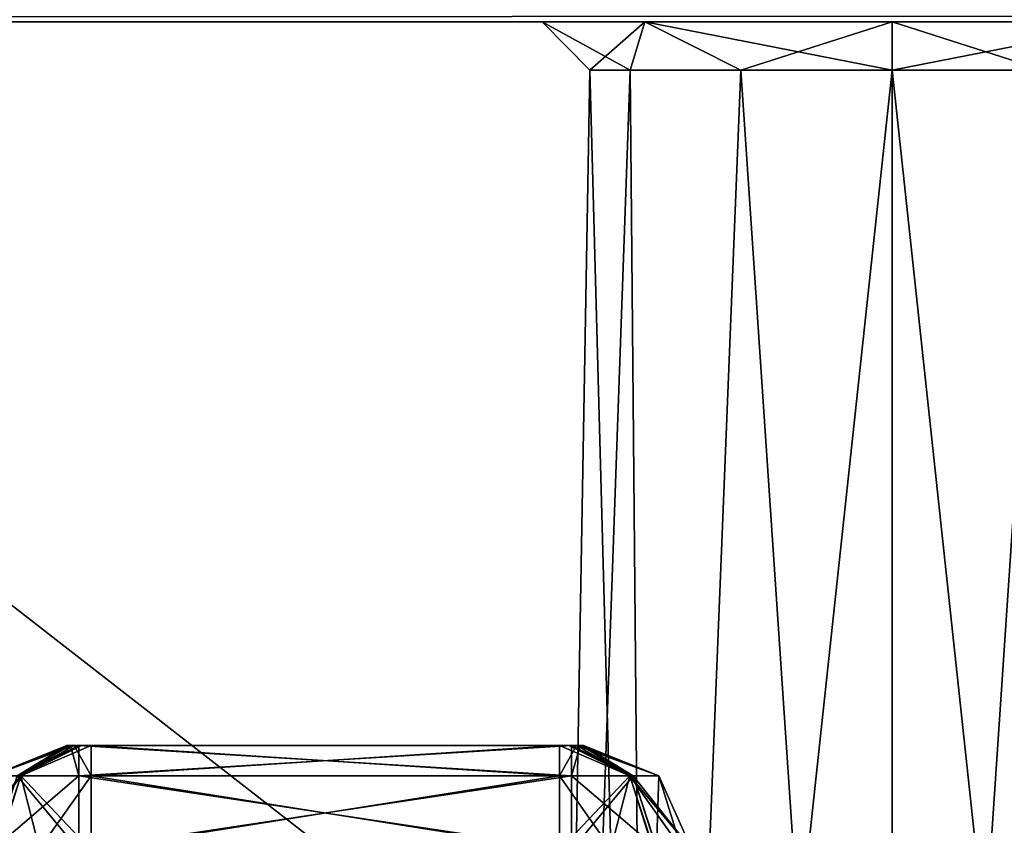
# Model space of a CAD drawing. Header units: millimetres. Extents: x -55 to 55, y -4 to 85.
# Tile 206 of 256: x -20.02 to -15.93, y 57.17 to 60.51. Entities that reach past the tile are written whole.
import ezdxf

# ---------------------------------------------------------------- set-up
doc = ezdxf.new("R2010")
doc.units = ezdxf.units.MM
doc.header["$LTSCALE"] = 74.742497
for name, color, linetype in [('8028', 7, 'CONTINUOUS'), ('8030', 7, 'CONTINUOUS'), ('8035', 7, 'CONTINUOUS'), ('8583', 7, 'CONTINUOUS'), ('8584', 7, 'CONTINUOUS'), ('8587', 7, 'CONTINUOUS'), ('8588', 7, 'CONTINUOUS'), ('8592', 7, 'CONTINUOUS'), ('8593', 7, 'CONTINUOUS'), ('8594', 7, 'CONTINUOUS'), ('8595', 7, 'CONTINUOUS'), ('8633', 7, 'CONTINUOUS'), ('8649', 7, 'CONTINUOUS'), ('8656', 7, 'CONTINUOUS'), ('9105', 7, 'CONTINUOUS'), ('9106', 7, 'CONTINUOUS'), ('9107', 7, 'CONTINUOUS'), ('9108', 7, 'CONTINUOUS'), ('9109', 7, 'CONTINUOUS'), ('9110', 7, 'CONTINUOUS'), ('9119', 7, 'CONTINUOUS'), ('9120', 7, 'CONTINUOUS'), ('9121', 7, 'CONTINUOUS'), ('9122', 7, 'CONTINUOUS'), ('9123', 7, 'CONTINUOUS'), ('9124', 7, 'CONTINUOUS'), ('9125', 7, 'CONTINUOUS'), ('9126', 7, 'CONTINUOUS'), ('9127', 7, 'CONTINUOUS'), ('9128', 7, 'CONTINUOUS'), ('9226', 7, 'CONTINUOUS'), ('9227', 7, 'CONTINUOUS'), ('9228', 7, 'CONTINUOUS'), ('9229', 7, 'CONTINUOUS'), ('9273', 7, 'CONTINUOUS'), ('9274', 7, 'CONTINUOUS'), ('9275', 7, 'CONTINUOUS'), ('9276', 7, 'CONTINUOUS')]:
    doc.layers.add(name, color=color, linetype=linetype)

msp = doc.modelspace()

# ---------------------------------------------------------------- linework, layer by layer
at = {"layer": '8028', "color": 253, "linetype": 'Continuous', "true_color": 0xaab4c3}
for points in [[(54.5, 0.15, 54.65), (54.5, 84.85, 54.65), (-54.5, 84.85, 54.65), (54.5, 0.15, 54.65)], [(-54.5, 0.15, 54.65), (-1.1667, 8.8333, 54.65), (-54.5, 84.85, 54.65), (-54.5, 0.15, 54.65)], [(-1.1667, 8.8333, 54.65), (-1.65, 10, 54.65), (-54.5, 84.85, 54.65), (-1.1667, 8.8333, 54.65)], [(-1.65, 10, 54.65), (-1.1667, 11.1667, 54.65), (-54.5, 84.85, 54.65), (-1.65, 10, 54.65)], [(-1.1667, 11.1667, 54.65), (0, 11.65, 54.65), (-54.5, 84.85, 54.65), (-1.1667, 11.1667, 54.65)], [(1.1667, 11.1667, 54.65), (54.5, 0.15, 54.65), (-54.5, 84.85, 54.65), (1.1667, 11.1667, 54.65)], [(0, 11.65, 54.65), (1.1667, 11.1667, 54.65), (-54.5, 84.85, 54.65), (0, 11.65, 54.65)]]:
    msp.add_3dface(points, dxfattribs=at)
at = {"layer": '8030', "color": 253, "linetype": 'Continuous', "true_color": 0xaab4c3}
for points in [[(-54.5, 84.85, -54.65), (54.5, 84.85, -54.65), (-54.5, 0.15, -54.65), (-54.5, 84.85, -54.65)], [(54.5, 84.85, -54.65), (-1.1667, 11.1667, -54.65), (-54.5, 0.15, -54.65), (54.5, 84.85, -54.65)]]:
    msp.add_3dface(points, dxfattribs=at)
at = {"layer": '8035', "color": 253, "linetype": 'Continuous', "true_color": 0xaab4c3}
for points in [[(43.636, 60.5, 46.9806), (-48.8723, 60.5, 48.8723), (46.064, 60.5, 46.9806), (43.636, 60.5, 46.9806)], [(-43.636, 60.5, 46.9806), (-48.8723, 60.5, 48.8723), (43.636, 60.5, 46.9806), (-43.636, 60.5, 46.9806)], [(-17.85, 60.5, -16.4), (-48.8723, 60.5, -12.7435), (-17.4253, 60.5, -15.3747), (-17.85, 60.5, -16.4)], [(-48.8723, 60.5, -12.7435), (16.4, 60.5, -14.95), (-16.4, 60.5, -14.95), (-48.8723, 60.5, -12.7435)], [(-48.8723, 60.5, -12.7435), (-42.2037, 60.5, -12.7435), (16.4, 60.5, -14.95), (-48.8723, 60.5, -12.7435)], [(11.1452, 60.5, -29.6453), (-48.8723, 60.5, -12.7435), (12.5, 60.5, -29.0841), (11.1452, 60.5, -29.6453)], [(-48.8723, 60.5, -12.7435), (10.5841, 60.5, -31), (11.1452, 60.5, -32.3547), (-48.8723, 60.5, -12.7435)], [(-48.8723, 60.5, 48.8723), (48.8723, 60.5, 48.8723), (46.064, 60.5, 46.9806), (-48.8723, 60.5, 48.8723)], [(-48.8723, 60.5, -12.7435), (12.5, 60.5, -32.9159), (-43.6362, 60.5, -42.6365), (-48.8723, 60.5, -12.7435)], [(12.5, 60.5, -32.9159), (-48.8723, 60.5, -12.7435), (11.1452, 60.5, -32.3547), (12.5, 60.5, -32.9159)], [(48.8723, 60.5, -48.8723), (-48.8723, 60.5, -48.8723), (-46.064, 60.5, -46.9806), (48.8723, 60.5, -48.8723)], [(-16.4, 60.5, -17.85), (-48.8723, 60.5, -12.7435), (-17.4253, 60.5, -17.4253), (-16.4, 60.5, -17.85)], [(10.5841, 60.5, -31), (-48.8723, 60.5, -12.7435), (11.1452, 60.5, -29.6453), (10.5841, 60.5, -31)], [(-17.4253, 60.5, -15.3747), (-48.8723, 60.5, -12.7435), (-16.4, 60.5, -14.95), (-17.4253, 60.5, -15.3747)], [(-48.8723, 60.5, -12.7435), (-17.85, 60.5, -16.4), (-17.4253, 60.5, -17.4253), (-48.8723, 60.5, -12.7435)], [(12.5, 60.5, -22.9159), (-48.8723, 60.5, -12.7435), (11.1452, 60.5, -22.3547), (12.5, 60.5, -22.9159)], [(36.2952, 60.5, -27.3547), (-48.8723, 60.5, -12.7435), (12.5, 60.5, -22.9159), (36.2952, 60.5, -27.3547)], [(-48.8723, 60.5, -12.7435), (37.65, 60.5, -27.9159), (12.5, 60.5, -29.0841), (-48.8723, 60.5, -12.7435)], [(37.65, 60.5, -27.9159), (-48.8723, 60.5, -12.7435), (36.2952, 60.5, -27.3547), (37.65, 60.5, -27.9159)], [(-48.8723, 60.5, -12.7435), (-16.4, 60.5, -17.85), (11.1452, 60.5, -22.3547), (-48.8723, 60.5, -12.7435)], [(-17.4253, 60.5, 15.3747), (-42.2037, 60.5, 12.7435), (-46.7712, 60.5, 42.9298), (-17.4253, 60.5, 15.3747)], [(-16.4, 60.5, 17.85), (-17.4253, 60.5, 17.4253), (-46.7712, 60.5, 42.9298), (-16.4, 60.5, 17.85)], [(-17.85, 60.5, 16.4), (-17.4253, 60.5, 15.3747), (-46.7712, 60.5, 42.9298), (-17.85, 60.5, 16.4)], [(-17.4253, 60.5, 17.4253), (-17.85, 60.5, 16.4), (-46.7712, 60.5, 42.9298), (-17.4253, 60.5, 17.4253)], [(-34.0548, 60.5, 35.1453), (-16.4, 60.5, 17.85), (-46.7712, 60.5, 42.9298), (-34.0548, 60.5, 35.1453)], [(-43.636, 60.5, -46.9806), (48.8723, 60.5, -48.8723), (-46.064, 60.5, -46.9806), (-43.636, 60.5, -46.9806)], [(48.8723, 60.5, 12.7435), (-43.6362, 60.5, 42.6365), (43.6362, 60.5, 42.6365), (48.8723, 60.5, 12.7435)], [(48.8723, 60.5, 12.7435), (-32.7, 60.5, 38.4159), (-43.6362, 60.5, 42.6365), (48.8723, 60.5, 12.7435)], [(42.9298, 60.5, -42.9288), (-43.6362, 60.5, -42.6365), (43.6362, 60.5, -42.6365), (42.9298, 60.5, -42.9288)], [(-42.9288, 60.5, -42.9298), (-43.6362, 60.5, -42.6365), (42.9298, 60.5, -42.9288), (-42.9288, 60.5, -42.9298)], [(-43.6362, 60.5, 42.6365), (-42.9298, 60.5, 42.9288), (43.6362, 60.5, 42.6365), (-43.6362, 60.5, 42.6365)], [(-43.6362, 60.5, -42.6365), (12.5, 60.5, -32.9159), (43.6362, 60.5, -42.6365), (-43.6362, 60.5, -42.6365)], [(48.8723, 60.5, -48.8723), (-43.636, 60.5, -46.9806), (43.636, 60.5, -46.9806), (48.8723, 60.5, -48.8723)], [(-43.636, 60.5, -46.9806), (-42.9298, 60.5, -46.6884), (43.636, 60.5, -46.9806), (-43.636, 60.5, -46.9806)], [(-42.9288, 60.5, 46.6874), (-43.636, 60.5, 46.9806), (42.9298, 60.5, 46.6884), (-42.9288, 60.5, 46.6874)], [(42.9298, 60.5, 46.6884), (-43.636, 60.5, 46.9806), (43.636, 60.5, 46.9806), (42.9298, 60.5, 46.6884)], [(43.636, 60.5, -46.9806), (-42.9298, 60.5, -46.6884), (42.9288, 60.5, -46.6874), (43.636, 60.5, -46.9806)], [(-42.9298, 60.5, -46.6884), (-42.6365, 60.5, -45.9809), (42.9288, 60.5, -46.6874), (-42.9298, 60.5, -46.6884)], [(-42.9298, 60.5, 42.9288), (-42.6365, 60.5, 43.6362), (42.9288, 60.5, 42.9298), (-42.9298, 60.5, 42.9288)], [(43.6362, 60.5, 42.6365), (-42.9298, 60.5, 42.9288), (42.9288, 60.5, 42.9298), (43.6362, 60.5, 42.6365)], [(42.6365, 60.5, -43.6362), (-42.9288, 60.5, -42.9298), (42.9298, 60.5, -42.9288), (42.6365, 60.5, -43.6362)], [(-42.6365, 60.5, -43.6362), (-42.9288, 60.5, -42.9298), (42.6365, 60.5, -43.6362), (-42.6365, 60.5, -43.6362)], [(-42.6365, 60.5, 45.9809), (-42.9288, 60.5, 46.6874), (42.6365, 60.5, 45.9809), (-42.6365, 60.5, 45.9809)], [(42.6365, 60.5, 45.9809), (-42.9288, 60.5, 46.6874), (42.9298, 60.5, 46.6884), (42.6365, 60.5, 45.9809)], [(-42.6365, 60.5, -45.9809), (42.6365, 60.5, -45.9809), (42.9288, 60.5, -46.6874), (-42.6365, 60.5, -45.9809)], [(-42.6365, 60.5, -45.9809), (-42.6365, 60.5, -43.6362), (42.6365, 60.5, -45.9809), (-42.6365, 60.5, -45.9809)], [(42.6365, 60.5, -45.9809), (-42.6365, 60.5, -43.6362), (42.6365, 60.5, -43.6362), (42.6365, 60.5, -45.9809)], [(-42.6365, 60.5, 43.6362), (-42.6365, 60.5, 45.9809), (42.6365, 60.5, 43.6362), (-42.6365, 60.5, 43.6362)], [(42.6365, 60.5, 43.6362), (-42.6365, 60.5, 45.9809), (42.6365, 60.5, 45.9809), (42.6365, 60.5, 43.6362)], [(-42.6365, 60.5, 43.6362), (42.6365, 60.5, 43.6362), (42.9288, 60.5, 42.9298), (-42.6365, 60.5, 43.6362)], [(-16.4, 60.5, 14.95), (-42.2037, 60.5, 12.7435), (-17.4253, 60.5, 15.3747), (-16.4, 60.5, 14.95)], [(42.2037, 60.5, 12.7435), (-42.2037, 60.5, 12.7435), (-16.4, 60.5, 14.95), (42.2037, 60.5, 12.7435)], [(-42.2037, 60.5, 12.7435), (41.8501, 60.5, 12.5971), (-41.8502, 60.5, 12.5972), (-42.2037, 60.5, 12.7435)], [(42.2037, 60.5, 12.7435), (41.8501, 60.5, 12.5971), (-42.2037, 60.5, 12.7435), (42.2037, 60.5, 12.7435)], [(-41.8502, 60.5, -12.5972), (42.2037, 60.5, -12.7435), (-42.2037, 60.5, -12.7435), (-41.8502, 60.5, -12.5972)], [(-42.2037, 60.5, -12.7435), (42.2037, 60.5, -12.7435), (16.4, 60.5, -14.95), (-42.2037, 60.5, -12.7435)], [(-41.8502, 60.5, 12.5972), (41.7038, 60.5, 12.2438), (-41.7038, 60.5, 12.2438), (-41.8502, 60.5, 12.5972)], [(41.8501, 60.5, 12.5971), (41.7038, 60.5, 12.2438), (-41.8502, 60.5, 12.5972), (41.8501, 60.5, 12.5971)], [(41.8502, 60.5, -12.5972), (42.2037, 60.5, -12.7435), (-41.8502, 60.5, -12.5972), (41.8502, 60.5, -12.5972)], [(-41.7038, 60.5, -12.2438), (41.8502, 60.5, -12.5972), (-41.8502, 60.5, -12.5972), (-41.7038, 60.5, -12.2438)], [(31.1452, 60.5, 3.9953), (-41.7038, 60.5, 12.2438), (30.5841, 60.5, 5.35), (31.1452, 60.5, 3.9953)], [(32.5, 60.5, 3.4341), (-41.7038, 60.5, 12.2438), (31.1452, 60.5, 3.9953), (32.5, 60.5, 3.4341)], [(31.1452, 60.5, 6.7047), (-41.7038, 60.5, 12.2438), (32.5, 60.5, 7.2659), (31.1452, 60.5, 6.7047)], [(30.5841, 60.5, 5.35), (-41.7038, 60.5, 12.2438), (31.1452, 60.5, 6.7047), (30.5841, 60.5, 5.35)], [(-41.7038, 60.5, 12.2438), (41.7038, 60.5, 12.2438), (32.5, 60.5, 7.2659), (-41.7038, 60.5, 12.2438)], [(41.7038, 60.5, -12.2438), (-41.7038, 60.5, 12.2438), (32.5, 60.5, 3.4341), (41.7038, 60.5, -12.2438)], [(-41.7038, 60.5, 12.2438), (41.7038, 60.5, -12.2438), (-41.7038, 60.5, -12.2438), (-41.7038, 60.5, 12.2438)], [(41.7038, 60.5, -12.2438), (41.8502, 60.5, -12.5972), (-41.7038, 60.5, -12.2438), (41.7038, 60.5, -12.2438)], [(-32.7, 60.5, 34.5841), (-16.4, 60.5, 17.85), (-34.0548, 60.5, 35.1453), (-32.7, 60.5, 34.5841)], [(-31.3452, 60.5, 35.1453), (48.8723, 60.5, 12.7435), (-32.7, 60.5, 34.5841), (-31.3452, 60.5, 35.1453)], [(16.4, 60.5, 17.85), (-16.4, 60.5, 17.85), (-32.7, 60.5, 34.5841), (16.4, 60.5, 17.85)], [(48.8723, 60.5, 12.7435), (16.4, 60.5, 17.85), (-32.7, 60.5, 34.5841), (48.8723, 60.5, 12.7435)], [(-32.7, 60.5, 38.4159), (48.8723, 60.5, 12.7435), (-31.3452, 60.5, 37.8547), (-32.7, 60.5, 38.4159)], [(-30.7841, 60.5, 36.5), (48.8723, 60.5, 12.7435), (-31.3452, 60.5, 35.1453), (-30.7841, 60.5, 36.5)], [(-31.3452, 60.5, 37.8547), (48.8723, 60.5, 12.7435), (-30.7841, 60.5, 36.5), (-31.3452, 60.5, 37.8547)], [(-16.4, 60.5, -17.85), (16.4, 60.5, -17.85), (12.5, 60.5, -19.0841), (-16.4, 60.5, -17.85)], [(-16.4, 60.5, -14.95), (15.3747, 60.5, -15.3747), (-15.3747, 60.5, -15.3747), (-16.4, 60.5, -14.95)], [(16.4, 60.5, 17.85), (15.3747, 60.5, 17.4253), (-16.4, 60.5, 17.85), (16.4, 60.5, 17.85)], [(-15.3747, 60.5, -17.4253), (16.4, 60.5, -17.85), (-16.4, 60.5, -17.85), (-15.3747, 60.5, -17.4253)], [(11.1452, 60.5, -19.6453), (-16.4, 60.5, -17.85), (12.5, 60.5, -19.0841), (11.1452, 60.5, -19.6453)], [(-16.4, 60.5, 17.85), (15.3747, 60.5, 17.4253), (-15.3747, 60.5, 17.4253), (-16.4, 60.5, 17.85)], [(-15.3747, 60.5, 15.3747), (16.4, 60.5, 14.95), (-16.4, 60.5, 14.95), (-15.3747, 60.5, 15.3747)], [(-16.4, 60.5, -17.85), (10.5841, 60.5, -21), (11.1452, 60.5, -22.3547), (-16.4, 60.5, -17.85)], [(10.5841, 60.5, -21), (-16.4, 60.5, -17.85), (11.1452, 60.5, -19.6453), (10.5841, 60.5, -21)], [(16.4, 60.5, -14.95), (15.3747, 60.5, -15.3747), (-16.4, 60.5, -14.95), (16.4, 60.5, -14.95)], [(48.8723, 60.5, 12.7435), (42.2037, 60.5, 12.7435), (-16.4, 60.5, 14.95), (48.8723, 60.5, 12.7435)], [(16.4, 60.5, 14.95), (48.8723, 60.5, 12.7435), (-16.4, 60.5, 14.95), (16.4, 60.5, 14.95)]]:
    msp.add_3dface(points, dxfattribs=at)
at = {"layer": '8583', "color": 253, "linetype": 'Continuous', "true_color": 0xaab4c3}
for points in [[(-17.816, 50.9913, 16.4), (-17.6535, 60.3, 16.4), (-17.4856, 60.3, 17.0267), (-17.816, 50.9913, 16.4)], [(-17.4012, 50.9913, 17.4012), (-17.816, 50.9913, 16.4), (-17.4856, 60.3, 17.0267), (-17.4012, 50.9913, 17.4012)], [(-17.0267, 60.3, 17.4856), (-17.4012, 50.9913, 17.4012), (-17.4856, 60.3, 17.0267), (-17.0267, 60.3, 17.4856)], [(-16.4, 50.9913, 17.816), (-17.4012, 50.9913, 17.4012), (-16.4, 60.3, 17.6535), (-16.4, 50.9913, 17.816)], [(-16.4, 60.3, 17.6535), (-17.4012, 50.9913, 17.4012), (-17.0267, 60.3, 17.4856), (-16.4, 60.3, 17.6535)], [(-15.7733, 60.3, 17.4856), (-16.4, 50.9913, 17.816), (-16.4, 60.3, 17.6535), (-15.7733, 60.3, 17.4856)], [(-15.3988, 50.9913, 17.4012), (-16.4, 50.9913, 17.816), (-15.7733, 60.3, 17.4856), (-15.3988, 50.9913, 17.4012)]]:
    msp.add_3dface(points, dxfattribs=at)
at = {"layer": '8584', "color": 253, "linetype": 'Continuous', "true_color": 0xaab4c3}
for points in [[(-17.4012, 50.9913, -15.3988), (-17.816, 50.9913, -16.4), (-17.4856, 60.3, -15.7733), (-17.4012, 50.9913, -15.3988)], [(-17.816, 50.9913, -16.4), (-17.6535, 60.3, -16.4), (-17.4856, 60.3, -15.7733), (-17.816, 50.9913, -16.4)], [(-17.0267, 60.3, -15.3144), (-17.4012, 50.9913, -15.3988), (-17.4856, 60.3, -15.7733), (-17.0267, 60.3, -15.3144)], [(-16.4, 60.3, -15.1465), (-17.4012, 50.9913, -15.3988), (-17.0267, 60.3, -15.3144), (-16.4, 60.3, -15.1465)], [(-16.4, 50.9913, -14.984), (-17.4012, 50.9913, -15.3988), (-16.4, 60.3, -15.1465), (-16.4, 50.9913, -14.984)], [(-15.7733, 60.3, -15.3144), (-16.4, 50.9913, -14.984), (-16.4, 60.3, -15.1465), (-15.7733, 60.3, -15.3144)], [(-15.3988, 50.9913, -15.3988), (-16.4, 50.9913, -14.984), (-15.7733, 60.3, -15.3144), (-15.3988, 50.9913, -15.3988)]]:
    msp.add_3dface(points, dxfattribs=at)
at = {"layer": '8587', "color": 253, "linetype": 'Continuous', "true_color": 0xaab4c3}
for points in [[(-17.6535, 60.3, 16.4), (-17.816, 50.9913, 16.4), (-17.4012, 50.9913, 15.3988), (-17.6535, 60.3, 16.4)], [(-17.4856, 60.3, 15.7733), (-17.6535, 60.3, 16.4), (-17.4012, 50.9913, 15.3988), (-17.4856, 60.3, 15.7733)], [(-17.0267, 60.3, 15.3144), (-17.4856, 60.3, 15.7733), (-17.4012, 50.9913, 15.3988), (-17.0267, 60.3, 15.3144)], [(-16.4, 50.9913, 14.984), (-17.0267, 60.3, 15.3144), (-17.4012, 50.9913, 15.3988), (-16.4, 50.9913, 14.984)], [(-16.4, 60.3, 15.1465), (-17.0267, 60.3, 15.3144), (-16.4, 50.9913, 14.984), (-16.4, 60.3, 15.1465)], [(-15.7733, 60.3, 15.3144), (-16.4, 60.3, 15.1465), (-15.3988, 50.9913, 15.3988), (-15.7733, 60.3, 15.3144)], [(-15.3988, 50.9913, 15.3988), (-16.4, 60.3, 15.1465), (-16.4, 50.9913, 14.984), (-15.3988, 50.9913, 15.3988)]]:
    msp.add_3dface(points, dxfattribs=at)
at = {"layer": '8588', "color": 253, "linetype": 'Continuous', "true_color": 0xaab4c3}
for points in [[(-17.6535, 60.3, -16.4), (-17.816, 50.9913, -16.4), (-17.4012, 50.9913, -17.4012), (-17.6535, 60.3, -16.4)], [(-17.4856, 60.3, -17.0267), (-17.6535, 60.3, -16.4), (-17.4012, 50.9913, -17.4012), (-17.4856, 60.3, -17.0267)], [(-17.0267, 60.3, -17.4856), (-17.4856, 60.3, -17.0267), (-17.4012, 50.9913, -17.4012), (-17.0267, 60.3, -17.4856)], [(-16.4, 50.9913, -17.816), (-17.0267, 60.3, -17.4856), (-17.4012, 50.9913, -17.4012), (-16.4, 50.9913, -17.816)], [(-16.4, 60.3, -17.6535), (-17.0267, 60.3, -17.4856), (-16.4, 50.9913, -17.816), (-16.4, 60.3, -17.6535)], [(-15.7733, 60.3, -17.4856), (-16.4, 60.3, -17.6535), (-15.3988, 50.9913, -17.4012), (-15.7733, 60.3, -17.4856)], [(-15.3988, 50.9913, -17.4012), (-16.4, 60.3, -17.6535), (-16.4, 50.9913, -17.816), (-15.3988, 50.9913, -17.4012)]]:
    msp.add_3dface(points, dxfattribs=at)
at = {"layer": '8592', "color": 253, "linetype": 'Continuous', "true_color": 0xaab4c3}
for points in [[(-17.85, 60.5, 16.4), (-17.4253, 60.5, 17.4253), (-17.6535, 60.3, 16.4), (-17.85, 60.5, 16.4)], [(-17.6535, 60.3, 16.4), (-17.4253, 60.5, 17.4253), (-17.4856, 60.3, 17.0267), (-17.6535, 60.3, 16.4)], [(-17.4253, 60.5, 17.4253), (-17.0267, 60.3, 17.4856), (-17.4856, 60.3, 17.0267), (-17.4253, 60.5, 17.4253)], [(-17.4253, 60.5, 17.4253), (-16.4, 60.5, 17.85), (-17.0267, 60.3, 17.4856), (-17.4253, 60.5, 17.4253)], [(-16.4, 60.5, 17.85), (-16.4, 60.3, 17.6535), (-17.0267, 60.3, 17.4856), (-16.4, 60.5, 17.85)], [(-15.3747, 60.5, 17.4253), (-15.7733, 60.3, 17.4856), (-16.4, 60.3, 17.6535), (-15.3747, 60.5, 17.4253)], [(-16.4, 60.5, 17.85), (-15.3747, 60.5, 17.4253), (-16.4, 60.3, 17.6535), (-16.4, 60.5, 17.85)]]:
    msp.add_3dface(points, dxfattribs=at)
at = {"layer": '8593', "color": 253, "linetype": 'Continuous', "true_color": 0xaab4c3}
for points in [[(-17.4253, 60.5, 15.3747), (-17.85, 60.5, 16.4), (-17.4856, 60.3, 15.7733), (-17.4253, 60.5, 15.3747)], [(-17.85, 60.5, 16.4), (-17.6535, 60.3, 16.4), (-17.4856, 60.3, 15.7733), (-17.85, 60.5, 16.4)], [(-17.4253, 60.5, 15.3747), (-17.4856, 60.3, 15.7733), (-17.0267, 60.3, 15.3144), (-17.4253, 60.5, 15.3747)], [(-17.4253, 60.5, 15.3747), (-17.0267, 60.3, 15.3144), (-16.4, 60.3, 15.1465), (-17.4253, 60.5, 15.3747)], [(-16.4, 60.5, 14.95), (-17.4253, 60.5, 15.3747), (-16.4, 60.3, 15.1465), (-16.4, 60.5, 14.95)], [(-15.3747, 60.5, 15.3747), (-16.4, 60.5, 14.95), (-15.7733, 60.3, 15.3144), (-15.3747, 60.5, 15.3747)], [(-16.4, 60.5, 14.95), (-16.4, 60.3, 15.1465), (-15.7733, 60.3, 15.3144), (-16.4, 60.5, 14.95)]]:
    msp.add_3dface(points, dxfattribs=at)
at = {"layer": '8594', "color": 253, "linetype": 'Continuous', "true_color": 0xaab4c3}
for points in [[(-17.85, 60.5, -16.4), (-17.4253, 60.5, -15.3747), (-17.6535, 60.3, -16.4), (-17.85, 60.5, -16.4)], [(-17.6535, 60.3, -16.4), (-17.4253, 60.5, -15.3747), (-17.4856, 60.3, -15.7733), (-17.6535, 60.3, -16.4)], [(-17.4253, 60.5, -15.3747), (-17.0267, 60.3, -15.3144), (-17.4856, 60.3, -15.7733), (-17.4253, 60.5, -15.3747)], [(-17.4253, 60.5, -15.3747), (-16.4, 60.5, -14.95), (-17.0267, 60.3, -15.3144), (-17.4253, 60.5, -15.3747)], [(-16.4, 60.5, -14.95), (-16.4, 60.3, -15.1465), (-17.0267, 60.3, -15.3144), (-16.4, 60.5, -14.95)], [(-16.4, 60.5, -14.95), (-15.3747, 60.5, -15.3747), (-16.4, 60.3, -15.1465), (-16.4, 60.5, -14.95)], [(-15.3747, 60.5, -15.3747), (-15.7733, 60.3, -15.3144), (-16.4, 60.3, -15.1465), (-15.3747, 60.5, -15.3747)]]:
    msp.add_3dface(points, dxfattribs=at)
at = {"layer": '8595', "color": 253, "linetype": 'Continuous', "true_color": 0xaab4c3}
for points in [[(-17.4253, 60.5, -17.4253), (-17.85, 60.5, -16.4), (-17.4856, 60.3, -17.0267), (-17.4253, 60.5, -17.4253)], [(-17.85, 60.5, -16.4), (-17.6535, 60.3, -16.4), (-17.4856, 60.3, -17.0267), (-17.85, 60.5, -16.4)], [(-17.4253, 60.5, -17.4253), (-17.4856, 60.3, -17.0267), (-17.0267, 60.3, -17.4856), (-17.4253, 60.5, -17.4253)], [(-17.4253, 60.5, -17.4253), (-17.0267, 60.3, -17.4856), (-16.4, 60.3, -17.6535), (-17.4253, 60.5, -17.4253)], [(-16.4, 60.5, -17.85), (-17.4253, 60.5, -17.4253), (-16.4, 60.3, -17.6535), (-16.4, 60.5, -17.85)], [(-16.4, 60.5, -17.85), (-16.4, 60.3, -17.6535), (-15.7733, 60.3, -17.4856), (-16.4, 60.5, -17.85)], [(-15.3747, 60.5, -17.4253), (-16.4, 60.5, -17.85), (-15.7733, 60.3, -17.4856), (-15.3747, 60.5, -17.4253)]]:
    msp.add_3dface(points, dxfattribs=at)
at = {"layer": '8633', "color": 253, "linetype": 'Continuous', "true_color": 0xaab4c3}
for points in [[(-19.821, 57.5, -13.171), (-19.8064, 57.5, -13.2064), (-17.679, 57.5, -13.171), (-19.821, 57.5, -13.171)], [(-19.8131, 57.5, -46.072), (-17.679, 57.5, -46.0331), (-19.821, 57.5, -46.0331), (-19.8131, 57.5, -46.072)], [(-19.821, 57.5, -46.0331), (-17.679, 57.5, -19.629), (-19.821, 57.5, -19.629), (-19.821, 57.5, -46.0331)], [(-17.679, 57.5, -46.0331), (-17.679, 57.5, -19.629), (-19.821, 57.5, -46.0331), (-17.679, 57.5, -46.0331)], [(-19.821, 57.5, -19.629), (-17.6936, 57.5, -19.5936), (-19.8064, 57.5, -19.5936), (-19.821, 57.5, -19.629)], [(-19.8064, 57.5, 13.2064), (-19.821, 57.5, 13.171), (-17.6936, 57.5, 13.2064), (-19.8064, 57.5, 13.2064)], [(-17.679, 57.5, 13.171), (-19.821, 57.5, -13.171), (-17.679, 57.5, -13.171), (-17.679, 57.5, 13.171)], [(-17.6936, 57.5, 13.2064), (-19.821, 57.5, 13.171), (-17.679, 57.5, 13.171), (-17.6936, 57.5, 13.2064)], [(-19.821, 57.5, 19.629), (-19.8064, 57.5, 19.5936), (-17.679, 57.5, 19.629), (-19.821, 57.5, 19.629)], [(-19.821, 57.5, 46.0331), (-19.821, 57.5, 19.629), (-17.679, 57.5, 46.0331), (-19.821, 57.5, 46.0331)], [(-17.679, 57.5, 46.0331), (-19.821, 57.5, 19.629), (-17.679, 57.5, 19.629), (-17.679, 57.5, 46.0331)], [(-19.792, 57.5, 46.1035), (-19.821, 57.5, 46.0331), (-17.6869, 57.5, 46.072), (-19.792, 57.5, 46.1035)], [(-19.821, 57.5, 13.171), (-19.821, 57.5, -13.171), (-17.679, 57.5, 13.171), (-19.821, 57.5, 13.171)], [(-17.6869, 57.5, 46.072), (-19.821, 57.5, 46.0331), (-17.679, 57.5, 46.0331), (-17.6869, 57.5, 46.072)], [(-17.679, 57.5, -19.629), (-17.6936, 57.5, -19.5936), (-19.821, 57.5, -19.629), (-17.679, 57.5, -19.629)], [(-19.7914, 57.5, -46.1041), (-17.708, 57.5, -46.1035), (-19.8131, 57.5, -46.072), (-19.7914, 57.5, -46.1041)], [(-17.708, 57.5, -46.1035), (-17.679, 57.5, -46.0331), (-19.8131, 57.5, -46.072), (-17.708, 57.5, -46.1035)], [(-19.8064, 57.5, -13.2064), (-19.771, 57.5, -13.221), (-17.6936, 57.5, -13.2064), (-19.8064, 57.5, -13.2064)], [(-17.679, 57.5, -13.171), (-19.8064, 57.5, -13.2064), (-17.6936, 57.5, -13.2064), (-17.679, 57.5, -13.171)], [(-19.771, 57.5, 13.221), (-19.8064, 57.5, 13.2064), (-17.729, 57.5, 13.221), (-19.771, 57.5, 13.221)], [(-17.729, 57.5, 13.221), (-19.8064, 57.5, 13.2064), (-17.6936, 57.5, 13.2064), (-17.729, 57.5, 13.221)], [(-19.8064, 57.5, 19.5936), (-19.771, 57.5, 19.579), (-17.6936, 57.5, 19.5936), (-19.8064, 57.5, 19.5936)], [(-17.679, 57.5, 19.629), (-19.8064, 57.5, 19.5936), (-17.6936, 57.5, 19.5936), (-17.679, 57.5, 19.629)], [(-17.729, 57.5, -19.579), (-19.771, 57.5, -19.579), (-19.8064, 57.5, -19.5936), (-17.729, 57.5, -19.579)], [(-17.6936, 57.5, -19.5936), (-17.729, 57.5, -19.579), (-19.8064, 57.5, -19.5936), (-17.6936, 57.5, -19.5936)], [(-19.7599, 57.5, 46.1252), (-19.792, 57.5, 46.1035), (-17.7086, 57.5, 46.1041), (-19.7599, 57.5, 46.1252)], [(-17.7086, 57.5, 46.1041), (-19.792, 57.5, 46.1035), (-17.6869, 57.5, 46.072), (-17.7086, 57.5, 46.1041)], [(-19.7211, 57.5, -46.133), (-17.7401, 57.5, -46.1252), (-19.7914, 57.5, -46.1041), (-19.7211, 57.5, -46.133)], [(-17.7401, 57.5, -46.1252), (-17.708, 57.5, -46.1035), (-19.7914, 57.5, -46.1041), (-17.7401, 57.5, -46.1252)], [(-19.771, 57.5, -13.221), (-17.729, 57.5, -13.221), (-17.6936, 57.5, -13.2064), (-19.771, 57.5, -13.221)], [(-19.771, 57.5, 19.579), (-17.729, 57.5, 19.579), (-17.6936, 57.5, 19.5936), (-19.771, 57.5, 19.579)], [(-19.7211, 57.5, 46.133), (-19.7599, 57.5, 46.1252), (-17.7789, 57.5, 46.133), (-19.7211, 57.5, 46.133)], [(-17.7789, 57.5, 46.133), (-19.7599, 57.5, 46.1252), (-17.7086, 57.5, 46.1041), (-17.7789, 57.5, 46.133)], [(-17.7789, 57.5, -46.133), (-17.7401, 57.5, -46.1252), (-19.7211, 57.5, -46.133), (-17.7789, 57.5, -46.133)]]:
    msp.add_3dface(points, dxfattribs=at)
at = {"layer": '8649', "color": 253, "linetype": 'Continuous', "true_color": 0xaab4c3}
for points in [[(48.8723, 60.5, 48.8723), (-48.8723, 60.5, 48.8723), (-48.8723, 60.5709, 49.0467), (48.8723, 60.5, 48.8723)], [(48.8723, 60.5, 48.8723), (-48.8723, 60.5709, 49.0467), (48.8723, 60.5184, 48.9664), (48.8723, 60.5, 48.8723)]]:
    msp.add_3dface(points, dxfattribs=at)
at = {"layer": '8656', "color": 253, "linetype": 'Continuous', "true_color": 0xaab4c3}
for points in [[(-48.8723, 60.5, -48.8723), (48.8723, 60.5, -48.8723), (48.8723, 60.5709, -49.0467), (-48.8723, 60.5, -48.8723)], [(-48.8723, 60.5709, -49.0467), (-48.8723, 60.5, -48.8723), (48.8723, 60.5709, -49.0467), (-48.8723, 60.5709, -49.0467)]]:
    msp.add_3dface(points, dxfattribs=at)
at = {"layer": '9105', "color": 253, "linetype": 'Continuous', "true_color": 0xaab4c3}
for points in [[(-17.679, 57.5, 46.0331), (-17.679, 57.5, 19.629), (-17.3664, 57.3737, 19.629), (-17.679, 57.5, 46.0331)], [(-17.679, 57.5, 46.0331), (-17.3664, 57.3737, 19.629), (-17.3664, 57.3737, 46.0331), (-17.679, 57.5, 46.0331)], [(-17.3664, 57.3737, 19.629), (-17.2293, 57.0657, 19.629), (-17.3664, 57.3737, 46.0331), (-17.3664, 57.3737, 19.629)], [(-17.2293, 57.0657, 19.629), (-17.2293, 57.0657, 46.0331), (-17.3664, 57.3737, 46.0331), (-17.2293, 57.0657, 19.629)]]:
    msp.add_3dface(points, dxfattribs=at)
at = {"layer": '9106', "color": 253, "linetype": 'Continuous', "true_color": 0xaab4c3}
for points in [[(-17.7789, 57.3737, 46.4456), (-17.7086, 57.5, 46.1041), (-17.4872, 57.3737, 46.3248), (-17.7789, 57.3737, 46.4456)], [(-17.7789, 57.5, 46.133), (-17.7086, 57.5, 46.1041), (-17.7789, 57.3737, 46.4456), (-17.7789, 57.5, 46.133)], [(-17.7086, 57.5, 46.1041), (-17.6869, 57.5, 46.072), (-17.4872, 57.3737, 46.3248), (-17.7086, 57.5, 46.1041)], [(-17.6869, 57.5, 46.072), (-17.679, 57.5, 46.0331), (-17.4872, 57.3737, 46.3248), (-17.6869, 57.5, 46.072)], [(-17.679, 57.5, 46.0331), (-17.3664, 57.3737, 46.0331), (-17.4872, 57.3737, 46.3248), (-17.679, 57.5, 46.0331)], [(-17.3922, 57.0722, 46.4233), (-17.7789, 57.0657, 46.5828), (-17.4872, 57.3737, 46.3248), (-17.3922, 57.0722, 46.4233)], [(-17.7789, 57.0657, 46.5828), (-17.7789, 57.3737, 46.4456), (-17.4872, 57.3737, 46.3248), (-17.7789, 57.0657, 46.5828)], [(-17.3664, 57.3737, 46.0331), (-17.2728, 57.0706, 46.247), (-17.4872, 57.3737, 46.3248), (-17.3664, 57.3737, 46.0331)], [(-17.2728, 57.0706, 46.247), (-17.3922, 57.0722, 46.4233), (-17.4872, 57.3737, 46.3248), (-17.2728, 57.0706, 46.247)], [(-17.2293, 57.0657, 46.0331), (-17.2728, 57.0706, 46.247), (-17.3664, 57.3737, 46.0331), (-17.2293, 57.0657, 46.0331)]]:
    msp.add_3dface(points, dxfattribs=at)
at = {"layer": '9107', "color": 253, "linetype": 'Continuous', "true_color": 0xaab4c3}
for points in [[(-19.7211, 57.5, 46.133), (-17.7789, 57.5, 46.133), (-17.7789, 57.3737, 46.4456), (-19.7211, 57.5, 46.133)], [(-19.7211, 57.3737, 46.4456), (-19.7211, 57.5, 46.133), (-17.7789, 57.3737, 46.4456), (-19.7211, 57.3737, 46.4456)], [(-17.7789, 57.0657, 46.5828), (-19.7211, 57.3737, 46.4456), (-17.7789, 57.3737, 46.4456), (-17.7789, 57.0657, 46.5828)], [(-17.7789, 57.0657, 46.5828), (-19.7211, 57.0657, 46.5828), (-19.7211, 57.3737, 46.4456), (-17.7789, 57.0657, 46.5828)]]:
    msp.add_3dface(points, dxfattribs=at)
at = {"layer": '9108', "color": 253, "linetype": 'Continuous', "true_color": 0xaab4c3}
for points in [[(-20.1336, 57.3737, 46.0331), (-19.792, 57.5, 46.1035), (-20.0128, 57.3737, 46.3248), (-20.1336, 57.3737, 46.0331)], [(-19.821, 57.5, 46.0331), (-19.792, 57.5, 46.1035), (-20.1336, 57.3737, 46.0331), (-19.821, 57.5, 46.0331)], [(-19.7599, 57.5, 46.1252), (-19.7211, 57.5, 46.133), (-20.0128, 57.3737, 46.3248), (-19.7599, 57.5, 46.1252)], [(-19.792, 57.5, 46.1035), (-19.7599, 57.5, 46.1252), (-20.0128, 57.3737, 46.3248), (-19.792, 57.5, 46.1035)], [(-19.7211, 57.5, 46.133), (-19.7211, 57.3737, 46.4456), (-20.0128, 57.3737, 46.3248), (-19.7211, 57.5, 46.133)], [(-20.1111, 57.0722, 46.42), (-20.2707, 57.0657, 46.0331), (-20.0128, 57.3737, 46.3248), (-20.1111, 57.0722, 46.42)], [(-20.2707, 57.0657, 46.0331), (-20.1336, 57.3737, 46.0331), (-20.0128, 57.3737, 46.3248), (-20.2707, 57.0657, 46.0331)], [(-19.9348, 57.0706, 46.5393), (-20.1111, 57.0722, 46.42), (-20.0128, 57.3737, 46.3248), (-19.9348, 57.0706, 46.5393)], [(-19.7211, 57.3737, 46.4456), (-19.9348, 57.0706, 46.5393), (-20.0128, 57.3737, 46.3248), (-19.7211, 57.3737, 46.4456)], [(-19.7211, 57.0657, 46.5828), (-19.9348, 57.0706, 46.5393), (-19.7211, 57.3737, 46.4456), (-19.7211, 57.0657, 46.5828)]]:
    msp.add_3dface(points, dxfattribs=at)
at = {"layer": '9109', "color": 253, "linetype": 'Continuous', "true_color": 0xaab4c3}
for points in [[(-20.1336, 57.3737, 19.629), (-19.821, 57.5, 19.629), (-20.1336, 57.3737, 46.0331), (-20.1336, 57.3737, 19.629)], [(-19.821, 57.5, 19.629), (-19.821, 57.5, 46.0331), (-20.1336, 57.3737, 46.0331), (-19.821, 57.5, 19.629)]]:
    msp.add_3dface(points, dxfattribs=at)
at = {"layer": '9110', "color": 253, "linetype": 'Continuous', "true_color": 0xaab4c3}
for points in [[(-17.729, 57.3737, 19.2664), (-17.729, 57.5, 19.579), (-19.771, 57.3737, 19.2664), (-17.729, 57.3737, 19.2664)], [(-17.729, 57.5, 19.579), (-19.771, 57.5, 19.579), (-19.771, 57.3737, 19.2664), (-17.729, 57.5, 19.579)], [(-19.771, 57.0657, 19.1293), (-17.729, 57.3737, 19.2664), (-19.771, 57.3737, 19.2664), (-19.771, 57.0657, 19.1293)], [(-19.771, 57.0657, 19.1293), (-17.729, 57.0657, 19.1293), (-17.729, 57.3737, 19.2664), (-19.771, 57.0657, 19.1293)]]:
    msp.add_3dface(points, dxfattribs=at)
at = {"layer": '9119', "color": 253, "linetype": 'Continuous', "true_color": 0xaab4c3}
for points in [[(-17.679, 57.5, 13.171), (-17.3664, 57.3737, -13.171), (-17.3664, 57.3737, 13.171), (-17.679, 57.5, 13.171)], [(-17.679, 57.5, 13.171), (-17.679, 57.5, -13.171), (-17.3664, 57.3737, -13.171), (-17.679, 57.5, 13.171)], [(-17.3664, 57.3737, -13.171), (-17.2293, 57.0657, -13.171), (-17.3664, 57.3737, 13.171), (-17.3664, 57.3737, -13.171)], [(-17.2293, 57.0657, -13.171), (-17.2293, 57.0657, 13.171), (-17.3664, 57.3737, 13.171), (-17.2293, 57.0657, -13.171)]]:
    msp.add_3dface(points, dxfattribs=at)
at = {"layer": '9120', "color": 253, "linetype": 'Continuous', "true_color": 0xaab4c3}
for points in [[(-19.771, 57.3737, 13.5336), (-19.771, 57.5, 13.221), (-17.729, 57.3737, 13.5336), (-19.771, 57.3737, 13.5336)], [(-19.771, 57.5, 13.221), (-17.729, 57.5, 13.221), (-17.729, 57.3737, 13.5336), (-19.771, 57.5, 13.221)], [(-17.729, 57.0657, 13.6707), (-19.771, 57.3737, 13.5336), (-17.729, 57.3737, 13.5336), (-17.729, 57.0657, 13.6707)], [(-17.729, 57.0657, 13.6707), (-19.771, 57.0657, 13.6707), (-19.771, 57.3737, 13.5336), (-17.729, 57.0657, 13.6707)]]:
    msp.add_3dface(points, dxfattribs=at)
at = {"layer": '9121', "color": 253, "linetype": 'Continuous', "true_color": 0xaab4c3}
for points in [[(-20.1336, 57.3737, -13.171), (-19.821, 57.5, -13.171), (-20.1336, 57.3737, 13.171), (-20.1336, 57.3737, -13.171)], [(-19.821, 57.5, -13.171), (-19.821, 57.5, 13.171), (-20.1336, 57.3737, 13.171), (-19.821, 57.5, -13.171)]]:
    msp.add_3dface(points, dxfattribs=at)
at = {"layer": '9122', "color": 253, "linetype": 'Continuous', "true_color": 0xaab4c3}
for points in [[(-17.729, 57.5, -13.221), (-19.771, 57.5, -13.221), (-19.771, 57.3737, -13.5336), (-17.729, 57.5, -13.221)], [(-17.729, 57.3737, -13.5336), (-17.729, 57.5, -13.221), (-19.771, 57.3737, -13.5336), (-17.729, 57.3737, -13.5336)], [(-19.771, 57.0657, -13.6707), (-17.729, 57.0657, -13.6707), (-17.729, 57.3737, -13.5336), (-19.771, 57.0657, -13.6707)], [(-19.771, 57.0657, -13.6707), (-17.729, 57.3737, -13.5336), (-19.771, 57.3737, -13.5336), (-19.771, 57.0657, -13.6707)]]:
    msp.add_3dface(points, dxfattribs=at)
at = {"layer": '9123', "color": 253, "linetype": 'Continuous', "true_color": 0xaab4c3}
for points in [[(-17.679, 57.5, -19.629), (-17.679, 57.5, -46.0331), (-17.3664, 57.3737, -46.0331), (-17.679, 57.5, -19.629)], [(-17.679, 57.5, -19.629), (-17.3664, 57.3737, -46.0331), (-17.3664, 57.3737, -19.629), (-17.679, 57.5, -19.629)], [(-17.3664, 57.3737, -46.0331), (-17.2293, 57.0657, -46.0331), (-17.3664, 57.3737, -19.629), (-17.3664, 57.3737, -46.0331)], [(-17.2293, 57.0657, -46.0331), (-17.2293, 57.0657, -19.629), (-17.3664, 57.3737, -19.629), (-17.2293, 57.0657, -46.0331)]]:
    msp.add_3dface(points, dxfattribs=at)
at = {"layer": '9124', "color": 253, "linetype": 'Continuous', "true_color": 0xaab4c3}
for points in [[(-17.7789, 57.5, -46.133), (-17.7789, 57.3737, -46.4456), (-17.4872, 57.3737, -46.3248), (-17.7789, 57.5, -46.133)], [(-17.7401, 57.5, -46.1252), (-17.7789, 57.5, -46.133), (-17.4872, 57.3737, -46.3248), (-17.7401, 57.5, -46.1252)], [(-17.708, 57.5, -46.1035), (-17.7401, 57.5, -46.1252), (-17.4872, 57.3737, -46.3248), (-17.708, 57.5, -46.1035)], [(-17.679, 57.5, -46.0331), (-17.708, 57.5, -46.1035), (-17.3664, 57.3737, -46.0331), (-17.679, 57.5, -46.0331)], [(-17.708, 57.5, -46.1035), (-17.4872, 57.3737, -46.3248), (-17.3664, 57.3737, -46.0331), (-17.708, 57.5, -46.1035)], [(-17.7789, 57.0657, -46.5828), (-17.5652, 57.0706, -46.5393), (-17.7789, 57.3737, -46.4456), (-17.7789, 57.0657, -46.5828)], [(-17.7789, 57.3737, -46.4456), (-17.5652, 57.0706, -46.5393), (-17.4872, 57.3737, -46.3248), (-17.7789, 57.3737, -46.4456)], [(-17.5652, 57.0706, -46.5393), (-17.3889, 57.0722, -46.42), (-17.4872, 57.3737, -46.3248), (-17.5652, 57.0706, -46.5393)], [(-17.4872, 57.3737, -46.3248), (-17.2293, 57.0657, -46.0331), (-17.3664, 57.3737, -46.0331), (-17.4872, 57.3737, -46.3248)], [(-17.3889, 57.0722, -46.42), (-17.2293, 57.0657, -46.0331), (-17.4872, 57.3737, -46.3248), (-17.3889, 57.0722, -46.42)]]:
    msp.add_3dface(points, dxfattribs=at)
at = {"layer": '9125', "color": 253, "linetype": 'Continuous', "true_color": 0xaab4c3}
for points in [[(-17.7789, 57.5, -46.133), (-19.7211, 57.5, -46.133), (-19.7211, 57.3737, -46.4456), (-17.7789, 57.5, -46.133)], [(-17.7789, 57.3737, -46.4456), (-17.7789, 57.5, -46.133), (-19.7211, 57.3737, -46.4456), (-17.7789, 57.3737, -46.4456)], [(-19.7211, 57.0657, -46.5828), (-17.7789, 57.3737, -46.4456), (-19.7211, 57.3737, -46.4456), (-19.7211, 57.0657, -46.5828)], [(-19.7211, 57.0657, -46.5828), (-17.7789, 57.0657, -46.5828), (-17.7789, 57.3737, -46.4456), (-19.7211, 57.0657, -46.5828)]]:
    msp.add_3dface(points, dxfattribs=at)
at = {"layer": '9126', "color": 253, "linetype": 'Continuous', "true_color": 0xaab4c3}
for points in [[(-19.821, 57.5, -46.0331), (-20.1336, 57.3737, -46.0331), (-20.0128, 57.3737, -46.3248), (-19.821, 57.5, -46.0331)], [(-19.7914, 57.5, -46.1041), (-19.8131, 57.5, -46.072), (-20.0128, 57.3737, -46.3248), (-19.7914, 57.5, -46.1041)], [(-19.7211, 57.3737, -46.4456), (-19.7914, 57.5, -46.1041), (-20.0128, 57.3737, -46.3248), (-19.7211, 57.3737, -46.4456)], [(-19.8131, 57.5, -46.072), (-19.821, 57.5, -46.0331), (-20.0128, 57.3737, -46.3248), (-19.8131, 57.5, -46.072)], [(-19.7211, 57.5, -46.133), (-19.7914, 57.5, -46.1041), (-19.7211, 57.3737, -46.4456), (-19.7211, 57.5, -46.133)], [(-20.1336, 57.3737, -46.0331), (-20.2272, 57.0706, -46.247), (-20.0128, 57.3737, -46.3248), (-20.1336, 57.3737, -46.0331)], [(-20.2272, 57.0706, -46.247), (-20.1078, 57.0722, -46.4233), (-20.0128, 57.3737, -46.3248), (-20.2272, 57.0706, -46.247)], [(-20.1078, 57.0722, -46.4233), (-19.7211, 57.0657, -46.5828), (-20.0128, 57.3737, -46.3248), (-20.1078, 57.0722, -46.4233)], [(-19.7211, 57.0657, -46.5828), (-19.7211, 57.3737, -46.4456), (-20.0128, 57.3737, -46.3248), (-19.7211, 57.0657, -46.5828)]]:
    msp.add_3dface(points, dxfattribs=at)
at = {"layer": '9127', "color": 253, "linetype": 'Continuous', "true_color": 0xaab4c3}
for points in [[(-20.1336, 57.3737, -46.0331), (-19.821, 57.5, -46.0331), (-20.1336, 57.3737, -19.629), (-20.1336, 57.3737, -46.0331)], [(-19.821, 57.5, -46.0331), (-19.821, 57.5, -19.629), (-20.1336, 57.3737, -19.629), (-19.821, 57.5, -46.0331)]]:
    msp.add_3dface(points, dxfattribs=at)
at = {"layer": '9128', "color": 253, "linetype": 'Continuous', "true_color": 0xaab4c3}
for points in [[(-19.771, 57.5, -19.579), (-17.729, 57.5, -19.579), (-17.729, 57.3737, -19.2664), (-19.771, 57.5, -19.579)], [(-19.771, 57.3737, -19.2664), (-19.771, 57.5, -19.579), (-17.729, 57.3737, -19.2664), (-19.771, 57.3737, -19.2664)], [(-17.729, 57.0657, -19.1293), (-19.771, 57.3737, -19.2664), (-17.729, 57.3737, -19.2664), (-17.729, 57.0657, -19.1293)], [(-17.729, 57.0657, -19.1293), (-19.771, 57.0657, -19.1293), (-19.771, 57.3737, -19.2664), (-17.729, 57.0657, -19.1293)]]:
    msp.add_3dface(points, dxfattribs=at)
at = {"layer": '9226', "color": 253, "linetype": 'Continuous', "true_color": 0xaab4c3}
for points in [[(-19.821, 57.5, 19.629), (-20.1336, 57.3737, 19.629), (-20.0274, 57.3737, 19.3726), (-19.821, 57.5, 19.629)], [(-19.8064, 57.5, 19.5936), (-19.821, 57.5, 19.629), (-20.0274, 57.3737, 19.3726), (-19.8064, 57.5, 19.5936)], [(-19.771, 57.3737, 19.2664), (-19.8064, 57.5, 19.5936), (-20.0274, 57.3737, 19.3726), (-19.771, 57.3737, 19.2664)], [(-19.771, 57.5, 19.579), (-19.8064, 57.5, 19.5936), (-19.771, 57.3737, 19.2664), (-19.771, 57.5, 19.579)], [(-20.1241, 57.0722, 19.2758), (-19.771, 57.0657, 19.1293), (-20.0274, 57.3737, 19.3726), (-20.1241, 57.0722, 19.2758)], [(-19.771, 57.0657, 19.1293), (-19.771, 57.3737, 19.2664), (-20.0274, 57.3737, 19.3726), (-19.771, 57.0657, 19.1293)]]:
    msp.add_3dface(points, dxfattribs=at)
at = {"layer": '9227', "color": 253, "linetype": 'Continuous', "true_color": 0xaab4c3}
for points in [[(-17.6936, 57.5, 19.5936), (-17.729, 57.5, 19.579), (-17.4726, 57.3737, 19.3726), (-17.6936, 57.5, 19.5936)], [(-17.729, 57.5, 19.579), (-17.729, 57.3737, 19.2664), (-17.4726, 57.3737, 19.3726), (-17.729, 57.5, 19.579)], [(-17.679, 57.5, 19.629), (-17.6936, 57.5, 19.5936), (-17.3664, 57.3737, 19.629), (-17.679, 57.5, 19.629)], [(-17.6936, 57.5, 19.5936), (-17.4726, 57.3737, 19.3726), (-17.3664, 57.3737, 19.629), (-17.6936, 57.5, 19.5936)], [(-17.729, 57.0657, 19.1293), (-17.3758, 57.0722, 19.2759), (-17.729, 57.3737, 19.2664), (-17.729, 57.0657, 19.1293)], [(-17.729, 57.3737, 19.2664), (-17.3758, 57.0722, 19.2759), (-17.4726, 57.3737, 19.3726), (-17.729, 57.3737, 19.2664)], [(-17.3758, 57.0722, 19.2759), (-17.2293, 57.0657, 19.629), (-17.4726, 57.3737, 19.3726), (-17.3758, 57.0722, 19.2759)], [(-17.4726, 57.3737, 19.3726), (-17.2293, 57.0657, 19.629), (-17.3664, 57.3737, 19.629), (-17.4726, 57.3737, 19.3726)]]:
    msp.add_3dface(points, dxfattribs=at)
at = {"layer": '9228', "color": 253, "linetype": 'Continuous', "true_color": 0xaab4c3}
for points in [[(-17.729, 57.5, 13.221), (-17.6936, 57.5, 13.2064), (-17.729, 57.3737, 13.5336), (-17.729, 57.5, 13.221)], [(-17.729, 57.3737, 13.5336), (-17.6936, 57.5, 13.2064), (-17.4726, 57.3737, 13.4274), (-17.729, 57.3737, 13.5336)], [(-17.6936, 57.5, 13.2064), (-17.679, 57.5, 13.171), (-17.4726, 57.3737, 13.4274), (-17.6936, 57.5, 13.2064)], [(-17.679, 57.5, 13.171), (-17.3664, 57.3737, 13.171), (-17.4726, 57.3737, 13.4274), (-17.679, 57.5, 13.171)], [(-17.729, 57.0657, 13.6707), (-17.729, 57.3737, 13.5336), (-17.4726, 57.3737, 13.4274), (-17.729, 57.0657, 13.6707)], [(-17.3759, 57.0722, 13.5242), (-17.729, 57.0657, 13.6707), (-17.4726, 57.3737, 13.4274), (-17.3759, 57.0722, 13.5242)], [(-17.3664, 57.3737, 13.171), (-17.3759, 57.0722, 13.5242), (-17.4726, 57.3737, 13.4274), (-17.3664, 57.3737, 13.171)], [(-17.2293, 57.0657, 13.171), (-17.3759, 57.0722, 13.5242), (-17.3664, 57.3737, 13.171), (-17.2293, 57.0657, 13.171)]]:
    msp.add_3dface(points, dxfattribs=at)
at = {"layer": '9229', "color": 253, "linetype": 'Continuous', "true_color": 0xaab4c3}
for points in [[(-20.1336, 57.3737, 13.171), (-19.8064, 57.5, 13.2064), (-20.0274, 57.3737, 13.4274), (-20.1336, 57.3737, 13.171)], [(-19.821, 57.5, 13.171), (-19.8064, 57.5, 13.2064), (-20.1336, 57.3737, 13.171), (-19.821, 57.5, 13.171)], [(-19.8064, 57.5, 13.2064), (-19.771, 57.5, 13.221), (-20.0274, 57.3737, 13.4274), (-19.8064, 57.5, 13.2064)], [(-19.771, 57.5, 13.221), (-19.771, 57.3737, 13.5336), (-20.0274, 57.3737, 13.4274), (-19.771, 57.5, 13.221)], [(-19.771, 57.3737, 13.5336), (-20.1242, 57.0722, 13.5241), (-20.0274, 57.3737, 13.4274), (-19.771, 57.3737, 13.5336)], [(-19.771, 57.0657, 13.6707), (-20.1242, 57.0722, 13.5241), (-19.771, 57.3737, 13.5336), (-19.771, 57.0657, 13.6707)]]:
    msp.add_3dface(points, dxfattribs=at)
at = {"layer": '9273', "color": 253, "linetype": 'Continuous', "true_color": 0xaab4c3}
for points in [[(-20.0274, 57.3737, -13.4274), (-19.821, 57.5, -13.171), (-20.1336, 57.3737, -13.171), (-20.0274, 57.3737, -13.4274)], [(-19.8064, 57.5, -13.2064), (-19.821, 57.5, -13.171), (-20.0274, 57.3737, -13.4274), (-19.8064, 57.5, -13.2064)], [(-19.771, 57.3737, -13.5336), (-19.8064, 57.5, -13.2064), (-20.0274, 57.3737, -13.4274), (-19.771, 57.3737, -13.5336)], [(-19.771, 57.5, -13.221), (-19.8064, 57.5, -13.2064), (-19.771, 57.3737, -13.5336), (-19.771, 57.5, -13.221)], [(-20.1241, 57.0722, -13.5242), (-19.771, 57.0657, -13.6707), (-20.0274, 57.3737, -13.4274), (-20.1241, 57.0722, -13.5242)], [(-19.771, 57.0657, -13.6707), (-19.771, 57.3737, -13.5336), (-20.0274, 57.3737, -13.4274), (-19.771, 57.0657, -13.6707)]]:
    msp.add_3dface(points, dxfattribs=at)
at = {"layer": '9274', "color": 253, "linetype": 'Continuous', "true_color": 0xaab4c3}
for points in [[(-17.4726, 57.3737, -13.4274), (-17.729, 57.5, -13.221), (-17.729, 57.3737, -13.5336), (-17.4726, 57.3737, -13.4274)], [(-17.6936, 57.5, -13.2064), (-17.729, 57.5, -13.221), (-17.4726, 57.3737, -13.4274), (-17.6936, 57.5, -13.2064)], [(-17.679, 57.5, -13.171), (-17.6936, 57.5, -13.2064), (-17.3664, 57.3737, -13.171), (-17.679, 57.5, -13.171)], [(-17.3664, 57.3737, -13.171), (-17.6936, 57.5, -13.2064), (-17.4726, 57.3737, -13.4274), (-17.3664, 57.3737, -13.171)], [(-17.3758, 57.0722, -13.5241), (-17.4726, 57.3737, -13.4274), (-17.729, 57.3737, -13.5336), (-17.3758, 57.0722, -13.5241)], [(-17.729, 57.0657, -13.6707), (-17.3758, 57.0722, -13.5241), (-17.729, 57.3737, -13.5336), (-17.729, 57.0657, -13.6707)], [(-17.2293, 57.0657, -13.171), (-17.3664, 57.3737, -13.171), (-17.4726, 57.3737, -13.4274), (-17.2293, 57.0657, -13.171)], [(-17.3758, 57.0722, -13.5241), (-17.2293, 57.0657, -13.171), (-17.4726, 57.3737, -13.4274), (-17.3758, 57.0722, -13.5241)]]:
    msp.add_3dface(points, dxfattribs=at)
at = {"layer": '9275', "color": 253, "linetype": 'Continuous', "true_color": 0xaab4c3}
for points in [[(-17.729, 57.5, -19.579), (-17.6936, 57.5, -19.5936), (-17.729, 57.3737, -19.2664), (-17.729, 57.5, -19.579)], [(-17.729, 57.3737, -19.2664), (-17.6936, 57.5, -19.5936), (-17.4726, 57.3737, -19.3726), (-17.729, 57.3737, -19.2664)], [(-17.6936, 57.5, -19.5936), (-17.679, 57.5, -19.629), (-17.4726, 57.3737, -19.3726), (-17.6936, 57.5, -19.5936)], [(-17.4726, 57.3737, -19.3726), (-17.679, 57.5, -19.629), (-17.3664, 57.3737, -19.629), (-17.4726, 57.3737, -19.3726)], [(-17.729, 57.0657, -19.1293), (-17.729, 57.3737, -19.2664), (-17.4726, 57.3737, -19.3726), (-17.729, 57.0657, -19.1293)], [(-17.3759, 57.0722, -19.2758), (-17.729, 57.0657, -19.1293), (-17.4726, 57.3737, -19.3726), (-17.3759, 57.0722, -19.2758)], [(-17.3759, 57.0722, -19.2758), (-17.4726, 57.3737, -19.3726), (-17.3664, 57.3737, -19.629), (-17.3759, 57.0722, -19.2758)], [(-17.2293, 57.0657, -19.629), (-17.3759, 57.0722, -19.2758), (-17.3664, 57.3737, -19.629), (-17.2293, 57.0657, -19.629)]]:
    msp.add_3dface(points, dxfattribs=at)
at = {"layer": '9276', "color": 253, "linetype": 'Continuous', "true_color": 0xaab4c3}
for points in [[(-19.821, 57.5, -19.629), (-19.8064, 57.5, -19.5936), (-20.1336, 57.3737, -19.629), (-19.821, 57.5, -19.629)], [(-20.1336, 57.3737, -19.629), (-19.8064, 57.5, -19.5936), (-20.0274, 57.3737, -19.3726), (-20.1336, 57.3737, -19.629)], [(-19.8064, 57.5, -19.5936), (-19.771, 57.5, -19.579), (-20.0274, 57.3737, -19.3726), (-19.8064, 57.5, -19.5936)], [(-20.0274, 57.3737, -19.3726), (-19.771, 57.5, -19.579), (-19.771, 57.3737, -19.2664), (-20.0274, 57.3737, -19.3726)], [(-20.1242, 57.0722, -19.2759), (-20.0274, 57.3737, -19.3726), (-19.771, 57.3737, -19.2664), (-20.1242, 57.0722, -19.2759)], [(-19.771, 57.0657, -19.1293), (-20.1242, 57.0722, -19.2759), (-19.771, 57.3737, -19.2664), (-19.771, 57.0657, -19.1293)]]:
    msp.add_3dface(points, dxfattribs=at)

doc.saveas('drawing.dxf')
